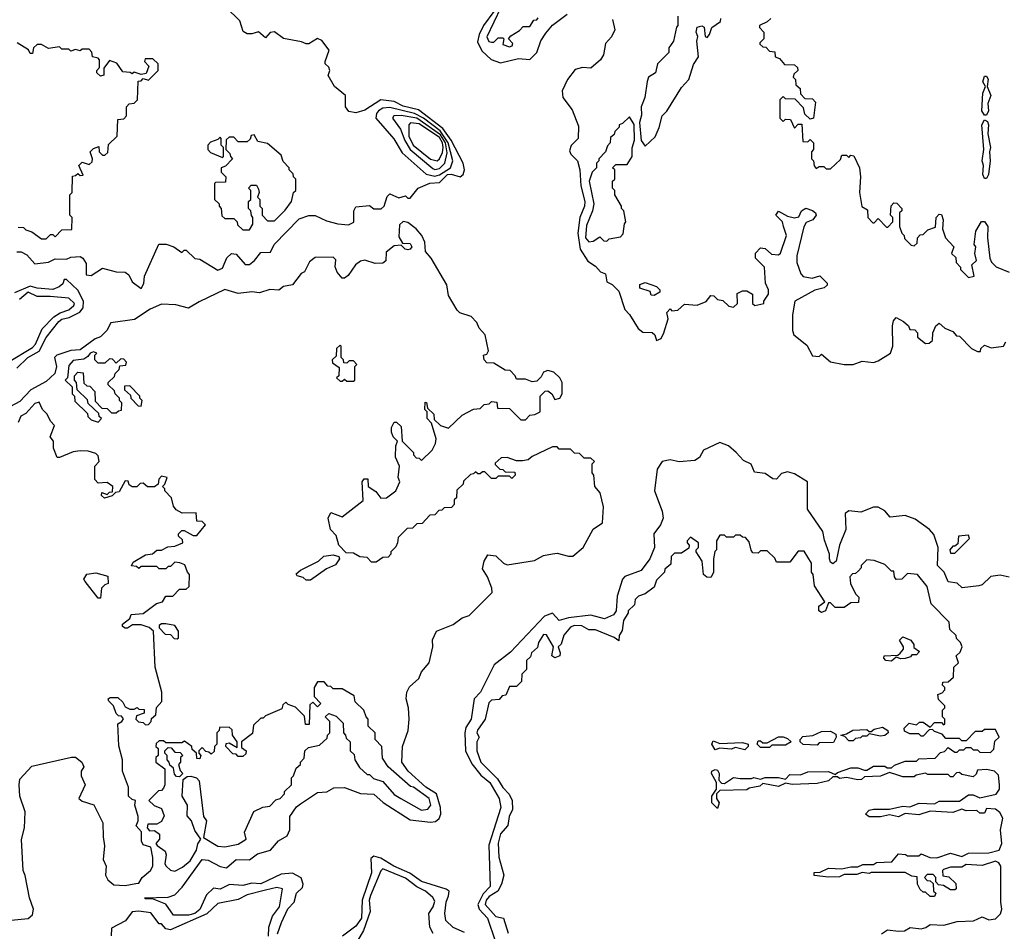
# Model space of a CAD drawing. Extents: x 2737310 to 2869991, y 870230 to 1012730.
# Tile 94 of 256: x 2825238 to 2829593, y 912667 to 916700. Entities that reach past the tile are written whole.
import ezdxf

# ---------------------------------------------------------------- set-up
doc = ezdxf.new("R2010")
doc.units = 0

msp = doc.modelspace()

# ---------------------------------------------------------------- linework, layer by layer
at = {"layer": '0CON02XD'}
for points in [[(2826265, 916637.5), (2826245, 916637.5), (2826227, 916647), (2826212.5, 916695), (2826150, 916755)], [(2827366.1, 916753.9), (2827303.9, 916623.9), (2827313.6, 916603.6), (2827325, 916600), (2827335, 916600), (2827355, 916620), (2827375, 916620), (2827380, 916615), (2827375, 916590), (2827405, 916580), (2827416.4, 916583.6), (2827420, 916595), (2827400, 916615), (2827410.7, 916629.3), (2827448.3, 916651.7), (2827465, 916670), (2827495, 916670), (2827511.7, 916698.3), (2827525, 916700), (2827531.7, 916708.3)], [(2827335, 916736.7), (2827290, 916675), (2827270, 916635), (2827262.7, 916602.7), (2827281.7, 916561.7), (2827324.2, 916524.2), (2827365, 916508.8), (2827445, 916528.8), (2827495, 916523.3), (2827525.9, 916554.1), (2827543.2, 916606.8), (2827565, 916640), (2827595, 916676.2), (2827660, 916725)], [(2828150, 916715), (2828150, 916675), (2828143, 916667), (2828130, 916605), (2828110, 916575), (2828110, 916555), (2828060, 916505), (2828050, 916465), (2828020, 916445), (2828013, 916427), (2828003.3, 916355), (2827986.7, 916315), (2827988.3, 916278.3), (2827980, 916245), (2827987.5, 916165), (2828005, 916140), (2828048.3, 916181.7), (2828067, 916223), (2828080, 916275), (2828100, 916295), (2828165, 916400), (2828197.5, 916435), (2828218.3, 916501.7), (2828240, 916535), (2828233.3, 916605), (2828237.5, 916625), (2828230, 916645), (2828235, 916667.5), (2828255, 916673.3), (2828266.4, 916666.4), (2828270, 916625), (2828278.3, 916621.7), (2828290, 916635), (2828300, 916665), (2828338.3, 916691.7), (2828340, 916705)], [(2827860.7, 916700.7), (2827870, 916655), (2827855.8, 916624.2), (2827830, 916595), (2827821.2, 916545), (2827807.9, 916522.1), (2827765, 916486.2), (2827728.3, 916488.3), (2827695, 916480), (2827661.2, 916435), (2827638, 916385), (2827640, 916355), (2827681.2, 916301.2), (2827709.5, 916229.5), (2827708, 916175), (2827676.8, 916143.2), (2827670.5, 916119.5), (2827676, 916105), (2827706, 916075), (2827715.8, 916035), (2827720.8, 915965), (2827737.5, 915895), (2827735.8, 915875), (2827715.8, 915825), (2827707.5, 915755), (2827717.5, 915685), (2827751.7, 915631.7), (2827785, 915610), (2827807.5, 915585), (2827830, 915575), (2827835, 915540), (2827858.3, 915528.3), (2827888.3, 915498.3), (2827915, 915417.5), (2827936, 915396), (2827973.6, 915333.6), (2827995, 915317.5), (2828036.1, 915316.1), (2828047.5, 915305), (2828055, 915280), (2828075, 915290), (2828087.5, 915315), (2828107, 915377), (2828100, 915405), (2828115, 915420), (2828122.5, 915412.5), (2828150, 915415), (2828178.3, 915441.7), (2828235, 915437.5), (2828275, 915452.5), (2828295, 915480), (2828308.3, 915478.3), (2828325, 915462.5), (2828348.3, 915458.3), (2828375, 915432.5), (2828395, 915427.5), (2828412.5, 915445), (2828411.7, 915488.3), (2828435, 915500), (2828455, 915500), (2828480, 915485), (2828480, 915445), (2828490, 915435), (2828530, 915445), (2828530, 915455), (2828550, 915485), (2828550, 915505), (2828537.5, 915535), (2828532.5, 915605), (2828492.5, 915645), (2828493, 915667), (2828515, 915690), (2828535, 915687.5), (2828563, 915663), (2828595, 915660), (2828603, 915667), (2828630, 915745), (2828616.7, 915785)], [(2828545, 916690), (2828510, 916675), (2828510, 916665), (2828530, 916645), (2828530, 916615), (2828511.7, 916598.3), (2828511.7, 916591.7), (2828525, 916580), (2828538.3, 916578.3), (2828555, 916560), (2828578.3, 916558.3), (2828580, 916535), (2828598.3, 916528.3), (2828621.7, 916501.7), (2828665, 916500), (2828678.3, 916488.3), (2828680, 916475), (2828661.7, 916458.3), (2828660, 916445), (2828670, 916435), (2828671.7, 916411.7), (2828690, 916395), (2828691.7, 916371.7), (2828711.7, 916351.7), (2828745, 916350), (2828757.5, 916335), (2828750, 916265), (2828735, 916260), (2828711.7, 916281.7), (2828705, 916310), (2828668.3, 916348.3), (2828625, 916350), (2828615, 916360), (2828600, 916345), (2828600, 916265), (2828615, 916250), (2828625, 916260), (2828648.3, 916258.3), (2828665, 916220), (2828681.7, 916238.3), (2828698.3, 916238.3), (2828701.7, 916161.7), (2828725, 916160), (2828735, 916170), (2828750, 916155), (2828750, 916125), (2828740, 916115), (2828740, 916085), (2828750, 916075), (2828753, 916053), (2828761.7, 916041.7), (2828775, 916050), (2828795, 916050), (2828805, 916040), (2828825, 916040), (2828868.3, 916081.7), (2828875, 916100), (2828895, 916100), (2828905, 916090), (2828915, 916100), (2828928.3, 916098.3), (2828952.5, 916045), (2828957.5, 916005), (2828953.3, 915935), (2828963, 915873), (2828988.3, 915858.3), (2828990, 915825), (2829011.7, 915801.7), (2829018.3, 915801.7), (2829035, 915820), (2829071.7, 915781.7), (2829078.3, 915781.7), (2829100, 915805), (2829100, 915825), (2829090, 915835), (2829093, 915877), (2829105, 915890), (2829118.3, 915888.3), (2829140, 915865), (2829140, 915855), (2829130, 915845), (2829130, 915785), (2829140, 915755), (2829150, 915745), (2829151.7, 915731.7), (2829181.7, 915701.7), (2829195, 915700), (2829208.3, 915711.7), (2829210, 915735), (2829221.7, 915748.3), (2829235, 915750), (2829255, 915770), (2829288.3, 915781.7), (2829292.5, 915825), (2829305, 915840), (2829315, 915837.5), (2829322.5, 915815), (2829320, 915775), (2829332.5, 915735), (2829370, 915695), (2829360, 915665), (2829378.3, 915648.3), (2829380, 915625), (2829400, 915605), (2829400, 915595), (2829435, 915560), (2829460, 915565), (2829450, 915615), (2829470, 915635), (2829462.5, 915665), (2829467.5, 915695), (2829460, 915705), (2829467.5, 915765), (2829493, 915807), (2829506.4, 915806.4), (2829520, 915785), (2829518.8, 915735), (2829530, 915645), (2829537, 915627), (2829557, 915607), (2829615, 915582.5)], [(2828560, 916705), (2828545, 916690)], [(2825225, 915672.5), (2825245, 915672.5), (2825269.3, 915659.3), (2825305, 915620), (2825365, 915627.5), (2825395, 915642.5), (2825445, 915640), (2825465, 915650), (2825505, 915652.5), (2825517.5, 915645), (2825531.7, 915621.7), (2825531.7, 915571.7), (2825555, 915567.5), (2825605, 915600), (2825665, 915584), (2825705, 915583.3), (2825720.7, 915570.7), (2825735, 915540), (2825775, 915510), (2825787, 915533), (2825790, 915565), (2825853, 915707), (2825886.4, 915706.4), (2825920, 915695), (2825955, 915670), (2825965, 915680), (2825975, 915680), (2826013, 915643), (2826035, 915640), (2826115, 915592.5), (2826135, 915600), (2826153.9, 915646.1), (2826175, 915666.2), (2826195, 915662.5), (2826235, 915617.5), (2826255, 915617.5), (2826277.5, 915635), (2826305, 915670), (2826348.3, 915671.7), (2826363.3, 915705), (2826475, 915818.8), (2826517, 915833), (2826545, 915833.3), (2826595, 915810), (2826645, 915796.7), (2826693, 915793), (2826716.4, 915803.6), (2826716.7, 915855), (2826725, 915872.5), (2826785, 915877.5), (2826805, 915862.5), (2826837, 915863), (2826850, 915875), (2826863, 915917), (2826875, 915930), (2826915, 915912.5), (2826945, 915920), (2826955, 915910), (2826965, 915910), (2827000, 915955), (2827053, 915977), (2827095, 915980), (2827130, 916015), (2827146.6, 916016.6), (2827185.9, 916004.1), (2827200, 916015), (2827206.2, 916035), (2827200, 916065), (2827146.4, 916166.4), (2827109.2, 916219.2), (2827001.7, 916301.7), (2826935, 916317.5), (2826895, 916337.5), (2826835, 916346), (2826765, 916300), (2826725, 916287.5), (2826693.6, 916293.6), (2826680, 916315), (2826680, 916365), (2826630, 916405), (2826603, 916453), (2826610, 916475), (2826605, 916490), (2826590, 916505), (2826590, 916515), (2826607.5, 916565), (2826575, 916607.5), (2826555, 916616.7), (2826517, 916593), (2826505, 916592.5), (2826485, 916602.5), (2826405, 916616.7), (2826365, 916646.2), (2826346.4, 916643.6), (2826325, 916620), (2826295, 916646.7), (2826265, 916637.5)], [(2825231.7, 915781.7), (2825255, 915780), (2825265, 915770), (2825291.7, 915761.7), (2825335, 915730), (2825355, 915730), (2825375, 915750), (2825385, 915750), (2825395, 915740), (2825425, 915770), (2825468.3, 915771.7), (2825470, 915825), (2825460, 915835), (2825460, 915925), (2825470, 915935), (2825471.7, 916008.3), (2825485, 916010), (2825495, 916020), (2825505, 916010), (2825518.3, 916011.7), (2825500, 916055), (2825515, 916070), (2825545, 916060), (2825558.3, 916071.7), (2825560, 916085), (2825550, 916115), (2825565, 916130), (2825588.3, 916138.3), (2825590, 916115), (2825605, 916100), (2825615, 916100), (2825628.3, 916111.7), (2825631.7, 916148.3), (2825670, 916185), (2825671.7, 916258.3), (2825698.3, 916261.7), (2825710, 916275), (2825710, 916315), (2825721.7, 916328.3), (2825745, 916330), (2825760, 916345), (2825761.7, 916428.3), (2825775, 916430), (2825785, 916440), (2825808.3, 916431.7), (2825850, 916475), (2825850, 916505), (2825827, 916527), (2825793, 916527), (2825790, 916515), (2825810, 916495), (2825798.3, 916461.7), (2825775, 916457.5), (2825745, 916467.5), (2825735, 916460), (2825727, 916467), (2825695, 916470), (2825668.3, 916508.3), (2825635, 916520), (2825610, 916485), (2825610, 916455), (2825595, 916450), (2825580, 916465), (2825580, 916475), (2825591.7, 916488.3), (2825591.7, 916521.7), (2825585, 916530), (2825560, 916535), (2825557, 916557), (2825545, 916570), (2825515, 916570), (2825505, 916562.5), (2825485, 916567.5), (2825465, 916560), (2825455, 916570), (2825425, 916570), (2825415, 916580), (2825365, 916572.5), (2825335, 916590), (2825315, 916590), (2825300, 916575), (2825295, 916550), (2825285, 916550), (2825276.7, 916566.7), (2825227, 916597)], [(2829515, 916277.5), (2829505, 916277.5), (2829493.9, 916296.1), (2829498.8, 916375), (2829510, 916405), (2829498.8, 916425), (2829505, 916450), (2829515, 916450), (2829522.5, 916437.5), (2829517.5, 916405), (2829533.3, 916365), (2829520.7, 916329.3), (2829523.9, 916296.1), (2829515, 916277.5)], [(2827075, 916007.1), (2827095, 916014.2), (2827143.8, 916045), (2827154.2, 916075), (2827134, 916155), (2827098.5, 916208.5), (2827024.7, 916264.7), (2826985, 916285.5), (2826875, 916310.8), (2826845, 916309.2), (2826825, 916296.2), (2826816.2, 916285), (2826813.9, 916263.9), (2826893, 916173), (2826930.5, 916110.5), (2827035.8, 916015.8), (2827075, 916007.1)], [(2827075, 916037.5), (2827095, 916041.4), (2827119.2, 916065), (2827128.8, 916111.2), (2827120.9, 916155), (2827099.9, 916189.9), (2826995, 916263.6), (2826925, 916275.6), (2826892.5, 916275), (2826887.5, 916265), (2826922, 916215), (2826941.4, 916165), (2826965.4, 916125.4), (2827065, 916042), (2827075, 916037.5)], [(2827084.1, 916075.9), (2827095, 916083.8), (2827108, 916112), (2827110.9, 916135), (2827108, 916155), (2827095, 916179.1), (2827005, 916239.4), (2826966.2, 916243.8), (2826960, 916235), (2826960, 916185), (2826978.1, 916145), (2827055, 916082.9), (2827084.1, 916075.9)], [(2827755, 915717.5), (2827775, 915720), (2827805, 915740), (2827821.7, 915721.7), (2827835, 915720), (2827845, 915730), (2827895, 915740), (2827907, 915753), (2827913, 915797), (2827920, 915805), (2827910, 915855), (2827900, 915865), (2827900, 915875), (2827870, 915925), (2827870, 915945), (2827860, 915955), (2827860, 915985), (2827870, 915995), (2827870, 916035), (2827860, 916045), (2827875, 916060), (2827925, 916060), (2827947.5, 916095), (2827947, 916133), (2827957, 916167), (2827956.7, 916236.7), (2827935, 916270), (2827905, 916240), (2827890, 916235), (2827890, 916225), (2827870, 916205), (2827868.3, 916191.7), (2827851.7, 916178.3), (2827850, 916155), (2827838.3, 916141.7), (2827830, 916115), (2827800, 916085), (2827800, 916075), (2827790, 916065), (2827790, 916045), (2827770, 916025), (2827757.5, 915985), (2827777.5, 915885), (2827772.5, 915855), (2827745, 915790), (2827741.2, 915735), (2827755, 915717.5)], [(2829515, 915997.5), (2829505, 915997.5), (2829498.8, 916015), (2829501.2, 916055), (2829496, 916075), (2829503.3, 916125), (2829494, 916235), (2829505, 916257.5), (2829519.2, 916249.2), (2829524, 916235), (2829521.2, 916195), (2829532.5, 916135), (2829527.5, 916115), (2829531.2, 916075), (2829523.3, 916015), (2829515, 915997.5)], [(2826255, 915770), (2826270, 915795), (2826270, 915825), (2826263, 915833), (2826260, 915855), (2826250, 915865), (2826250, 915895), (2826260, 915905), (2826260, 915945), (2826250, 915955), (2826261.7, 915968.3), (2826285, 915967.5), (2826295, 915950), (2826297.5, 915935), (2826290, 915915), (2826300, 915905), (2826300, 915875), (2826310, 915865), (2826310, 915835), (2826335, 915810), (2826365, 915810), (2826413, 915857), (2826440, 915895), (2826450, 915935), (2826460, 915945), (2826460, 915995), (2826450, 916005), (2826448.3, 916018.3), (2826430, 916035), (2826430, 916045), (2826403, 916073), (2826395, 916100), (2826335, 916152.5), (2826291.7, 916161.7), (2826275, 916190), (2826261.7, 916188.3), (2826258.3, 916171.7), (2826245, 916160), (2826205, 916160), (2826185, 916180), (2826165, 916180), (2826151.7, 916168.3), (2826150, 916125), (2826168.3, 916108.3), (2826170, 916095), (2826180, 916085), (2826148.3, 916051.7), (2826130, 916045), (2826130, 916025), (2826150, 916005), (2826148.3, 915981.7), (2826105, 915980), (2826100, 915975), (2826100, 915905), (2826120, 915885), (2826120, 915875), (2826130, 915865), (2826131.7, 915831.7), (2826145, 915820), (2826185, 915820), (2826200, 915805), (2826201.7, 915791.7), (2826225, 915770), (2826255, 915770)], [(2826135, 916090), (2826140, 916095), (2826140, 916135), (2826130, 916145), (2826130, 916175), (2826125, 916180), (2826115, 916170), (2826081.7, 916158.3), (2826070, 916145), (2826070, 916125), (2826081.7, 916111.7), (2826135, 916090)], [(2828616.7, 915785), (2828612.5, 915805), (2828582.5, 915835), (2828595, 915852.5), (2828635, 915830), (2828665, 915823.8), (2828685, 915827.5), (2828696.7, 915855), (2828715, 915866.2), (2828745, 915856), (2828758.8, 915845), (2828761.2, 915835), (2828745.8, 915814.2), (2828716.7, 915803.3), (2828706.1, 915783.9), (2828676.2, 915655), (2828676.2, 915625), (2828693.3, 915575), (2828703.9, 915563.9), (2828743.6, 915556.4), (2828777, 915567), (2828810, 915535), (2828810, 915525), (2828797, 915513), (2828755, 915503.8), (2828667.5, 915455), (2828656.1, 915393.9), (2828656.7, 915325), (2828662.5, 915305), (2828719.3, 915259.3), (2828745, 915212.5), (2828775, 915210), (2828785, 915220), (2828825, 915186.7), (2828885, 915173.8), (2828925, 915173.8), (2828965, 915188.8), (2829015, 915183.3), (2829035, 915190), (2829090, 915225), (2829100, 915255), (2829098.8, 915345), (2829103, 915367), (2829115, 915382.5), (2829147.5, 915365), (2829170, 915345), (2829175, 915330), (2829198.3, 915328.3), (2829210, 915315), (2829210, 915295), (2829245, 915267.5), (2829261.7, 915268.3), (2829275, 915280), (2829277.5, 915315), (2829290, 915345), (2829305, 915357.5), (2829330, 915335), (2829365, 915320), (2829381.7, 915301.7), (2829395, 915300), (2829447.5, 915245), (2829475, 915232.5), (2829488.3, 915231.7), (2829490, 915245), (2829505, 915260), (2829535, 915247.5), (2829590, 915255), (2829600, 915275)], [(2826479.7, 913230.3), (2826555, 913281.2), (2826596.4, 913283.6), (2826628.3, 913301.7), (2826675, 913302.5), (2826745, 913276.7), (2826805, 913273.8), (2826845.9, 913235.9), (2826965, 913160), (2827055, 913149.2), (2827077.3, 913152.7), (2827094.1, 913165.9), (2827101.2, 913185), (2827099.2, 913215), (2827082, 913275), (2827035, 913304), (2826956.2, 913375), (2826928, 913415), (2826932, 913485), (2826955.8, 913555), (2826960.8, 913605), (2826958, 913655), (2826948, 913695), (2826950, 913725), (2826962.3, 913747.7), (2827003.3, 913785), (2827016, 913814), (2827050, 913855), (2827066.2, 913925), (2827063.9, 913956.1), (2827082.5, 913995), (2827155, 914023.8), (2827195, 914053.3), (2827226.1, 914063.9), (2827327.5, 914165), (2827326.7, 914185), (2827307.5, 914235), (2827285, 914270), (2827292.5, 914305), (2827308.3, 914331.7), (2827345, 914327.5), (2827377.5, 914295), (2827395, 914287.5), (2827515, 914307.5), (2827555, 914330), (2827595, 914337.5), (2827615, 914340), (2827665, 914326.2), (2827685, 914326.7), (2827730, 914365), (2827774.3, 914445.7), (2827816.1, 914473.9), (2827820, 914545), (2827806.2, 914606.2), (2827782.5, 914635), (2827777.5, 914685), (2827770, 914695), (2827770, 914735), (2827780, 914745), (2827765, 914760), (2827735, 914760), (2827715, 914780), (2827691.7, 914781.7), (2827675, 914800), (2827625, 914800), (2827615, 914810), (2827595, 914810), (2827505, 914767.5), (2827487, 914753), (2827461.7, 914748.3), (2827435, 914747.5), (2827395, 914762.5), (2827368.3, 914761.7), (2827341.7, 914738.3), (2827341.7, 914731.7), (2827361.7, 914711.7), (2827375, 914710), (2827385, 914700), (2827428.3, 914698.3), (2827430, 914685), (2827415, 914670), (2827405, 914680), (2827355, 914680), (2827345, 914670), (2827325, 914670), (2827295, 914700), (2827285, 914700), (2827275, 914690), (2827265, 914690), (2827255, 914700), (2827245, 914690), (2827231.7, 914688.3), (2827201.7, 914658.3), (2827200, 914645), (2827171.7, 914618.3), (2827170, 914585), (2827160, 914575), (2827160, 914555), (2827148.3, 914541.7), (2827115, 914540), (2827105, 914530), (2827091.7, 914528.3), (2827075, 914510), (2827051.7, 914508.3), (2827018.3, 914471.7), (2826995, 914470), (2826975, 914450), (2826951.7, 914448.3), (2826911.7, 914408.3), (2826910, 914385), (2826901.7, 914368.3), (2826880, 914345), (2826880, 914335), (2826868.3, 914321.7), (2826845, 914320), (2826815, 914300), (2826795, 914300), (2826775, 914320), (2826743, 914323), (2826715, 914340), (2826681.7, 914341.7), (2826650, 914375), (2826638.3, 914418.3), (2826613.3, 914445), (2826603.3, 914495), (2826615, 914520), (2826665, 914500), (2826757, 914573), (2826752.5, 914655), (2826761.7, 914668.3), (2826778.3, 914668.3), (2826780, 914635), (2826813, 914613), (2826835, 914582.5), (2826860, 914585), (2826902.5, 914615), (2826920, 914655), (2826912.5, 914675), (2826917.5, 914725), (2826900, 914765), (2826902.5, 914815), (2826910, 914835), (2826890, 914855), (2826882.5, 914875), (2826882.5, 914895), (2826895, 914920), (2826905, 914920), (2826925, 914900), (2826930, 914835), (2826980, 914785), (2826980, 914775), (2826991.7, 914761.7), (2827005, 914760), (2827015, 914750), (2827062.5, 914795), (2827077.5, 914825), (2827080, 914845), (2827060, 914915), (2827040, 914935), (2827040, 914965), (2827030, 914975), (2827031.7, 915008.3), (2827037, 915007), (2827041.7, 914981.7), (2827070, 914955), (2827071.7, 914931.7), (2827100, 914905), (2827135, 914892.5), (2827195, 914950), (2827245, 914977.5), (2827275, 914980), (2827293, 914997), (2827315, 915000), (2827325, 915010), (2827348.3, 915008.3), (2827351.7, 914981.7), (2827405, 914980), (2827455, 914930), (2827475, 914930), (2827495, 914950), (2827517, 914953), (2827540, 914965), (2827540, 915035), (2827563, 915057), (2827575, 915057.5), (2827592.5, 915045), (2827605, 915020), (2827627.5, 915025), (2827637.5, 915045), (2827637.5, 915095), (2827627.5, 915115), (2827600.7, 915140.7), (2827575, 915147.5), (2827555, 915140), (2827545, 915120), (2827525, 915100), (2827505, 915097.5), (2827475, 915110), (2827435, 915110), (2827430, 915125), (2827408.3, 915148.3), (2827385, 915150), (2827335, 915180), (2827305, 915182.5), (2827292.5, 915195), (2827290, 915215), (2827305, 915220), (2827312.5, 915235), (2827296.7, 915305), (2827270, 915335), (2827260.7, 915360.7), (2827235, 915387.5), (2827185, 915403.3), (2827172.5, 915415), (2827135, 915480), (2827127, 915527), (2827057.5, 915645), (2827033.3, 915675), (2827030, 915715), (2827016.7, 915745), (2826992.5, 915775), (2826955, 915802.5), (2826935, 915807.5), (2826918.3, 915791.7), (2826915, 915740), (2826931.7, 915711.7), (2826965, 915710), (2826973.3, 915695), (2826965.8, 915684.2), (2826955, 915681.2), (2826942.5, 915685), (2826925, 915702.5), (2826895, 915700), (2826859.3, 915670.7), (2826857, 915633), (2826845, 915622.5), (2826810.7, 915620.7), (2826765, 915636.2), (2826745, 915631.2), (2826723.3, 915615), (2826691.2, 915568.8), (2826675, 915556.7), (2826665, 915556.7), (2826642.3, 915582.3), (2826633.6, 915606.4), (2826637, 915637), (2826625, 915650), (2826545, 915647.5), (2826520.7, 915629.3), (2826497.5, 915585), (2826483.6, 915576.4), (2826445, 915527.5), (2826405, 915520), (2826385, 915503.8), (2826345, 915506.7), (2826298.3, 915491.7), (2826265, 915496), (2826205, 915488), (2826145, 915506.2), (2826031.7, 915451.7), (2825985, 915423.3), (2825928.3, 915438.3), (2825865, 915441.2), (2825815, 915418.8), (2825746.4, 915373.6), (2825641.7, 915358.3), (2825623.3, 915325), (2825595, 915297.5), (2825571.7, 915288.3), (2825505, 915240), (2825465, 915236), (2825402.5, 915215), (2825392.5, 915205), (2825401.2, 915165), (2825393.8, 915135), (2825355, 915098.8), (2825287.5, 915062.5), (2825239.1, 915010.9), (2825175, 914976.7)], [(2825225, 915157.5), (2825274.6, 915205.4), (2825325, 915233.3), (2825355, 915293.3), (2825411.2, 915365), (2825425, 915375.7), (2825457.7, 915382.3), (2825504.3, 915405.7), (2825519.2, 915425), (2825520.8, 915455), (2825495, 915503.3), (2825445, 915550), (2825435, 915550), (2825428.3, 915531.7), (2825412.5, 915517.5), (2825384.1, 915505.9), (2825315, 915512), (2825285, 915521.4), (2825215, 915490.8)], [(2828045, 915480), (2828031.7, 915481.7), (2828027, 915497), (2827981.7, 915511.7), (2827981.7, 915528.3), (2828005, 915537.5), (2828055, 915520), (2828070, 915505), (2828070, 915495), (2828045, 915480)], [(2825187.5, 915185), (2825295, 915250), (2825307.5, 915265), (2825337.7, 915332.3), (2825388.8, 915385), (2825417, 915403), (2825455, 915416.7), (2825477.5, 915435), (2825480, 915445), (2825455, 915467.5), (2825372.5, 915475), (2825315, 915476), (2825275, 915493.8), (2825238, 915462)], [(2825585, 914920), (2825600, 914935), (2825590, 914945), (2825588.3, 914958.3), (2825541.7, 915001.7), (2825538.3, 915018.3), (2825491.7, 915061.7), (2825490, 915095), (2825480, 915105), (2825480, 915125), (2825495, 915140), (2825518.3, 915138.3), (2825521.7, 915091.7), (2825535, 915080), (2825548.3, 915078.3), (2825570, 915055), (2825571.7, 915011.7), (2825601.7, 914981.7), (2825625, 914980), (2825645, 914960), (2825665, 914960), (2825675, 914970), (2825688.3, 914971.7), (2825690, 915005), (2825680, 915015), (2825680, 915025), (2825660, 915045), (2825658.3, 915058.3), (2825630, 915085), (2825630, 915095), (2825658.3, 915121.7), (2825660, 915135), (2825678.3, 915151.7), (2825681.7, 915168.3), (2825708.3, 915171.7), (2825710, 915185), (2825698.3, 915198.3), (2825685, 915200), (2825665, 915180), (2825648.3, 915198.3), (2825635, 915200), (2825615, 915180), (2825585, 915180), (2825570, 915195), (2825570, 915215), (2825580, 915225), (2825565, 915230), (2825550, 915225), (2825540, 915210), (2825521.7, 915198.3), (2825475, 915192.5), (2825455, 915170), (2825450, 915115), (2825440, 915105), (2825470, 915075), (2825470, 915045), (2825480, 915035), (2825481.7, 915011.7), (2825538.3, 914958.3), (2825540, 914945), (2825555, 914930), (2825585, 914920)], [(2826715, 915100), (2826720, 915105), (2826720, 915165), (2826730, 915175), (2826715, 915190), (2826695, 915190), (2826685, 915180), (2826671.7, 915181.7), (2826670, 915195), (2826660, 915205), (2826660, 915255), (2826655, 915260), (2826640, 915245), (2826638.3, 915211.7), (2826620, 915195), (2826621.7, 915181.7), (2826651.7, 915161.7), (2826650, 915125), (2826640, 915115), (2826655, 915100), (2826665, 915100), (2826675, 915110), (2826685, 915100), (2826715, 915100)], [(2825775, 914990), (2825780, 915015), (2825770, 915025), (2825770, 915035), (2825725, 915080), (2825701.7, 915078.3), (2825701.7, 915061.7), (2825728.3, 915038.3), (2825730, 915025), (2825761.7, 914991.7), (2825775, 914990)], [(2825185, 912713.8), (2825276.4, 912723.6), (2825295, 912740), (2825298.8, 912765), (2825281.2, 912815), (2825263, 912913), (2825253.3, 912935), (2825246.4, 913073.6), (2825260, 913125), (2825262, 913195), (2825238.8, 913265), (2825236, 913315), (2825239.5, 913340.5), (2825292.3, 913397.7), (2825467, 913437), (2825485, 913437.5), (2825512.5, 913415), (2825522.5, 913395), (2825510, 913375), (2825510, 913355), (2825527.5, 913315), (2825500, 913255), (2825515, 913242.5), (2825566.4, 913226.4), (2825606.4, 913146.4), (2825606.7, 913085), (2825613.8, 913045), (2825607.5, 912985), (2825620, 912955), (2825617.5, 912915), (2825627.5, 912895), (2825655, 912872.5), (2825705, 912870), (2825751.7, 912878.3), (2825765, 912880), (2825780, 912905), (2825817.5, 912935), (2825827.5, 912955), (2825827, 912993), (2825818.3, 913038.3), (2825785, 913050), (2825777.5, 913065), (2825777, 913107), (2825753, 913133), (2825762.5, 913155), (2825762.5, 913175), (2825747.5, 913225), (2825750, 913245), (2825735, 913250), (2825720, 913265), (2825720, 913305), (2825692.5, 913375), (2825692.5, 913425), (2825677, 913487), (2825672.5, 913585), (2825690, 913595), (2825697, 913607), (2825688.3, 913618.3), (2825675, 913620), (2825665, 913630), (2825653.6, 913663.6), (2825632.5, 913685), (2825630, 913695), (2825638.3, 913701.7), (2825671.7, 913701.7), (2825695, 913680), (2825705, 913660), (2825725, 913650), (2825745, 913650), (2825757.5, 913657.5), (2825765, 913650), (2825788.3, 913648.3), (2825788.3, 913631.7), (2825755, 913620), (2825752.5, 913605), (2825763, 913593), (2825785, 913590), (2825795, 913580), (2825808.3, 913581.7), (2825820, 913595), (2825821.7, 913608.3), (2825840, 913625), (2825843, 913657), (2825867, 913683), (2825866.7, 913725), (2825837.5, 913835), (2825830, 913995), (2825810.7, 914010.7), (2825775, 914023.3), (2825737, 914023), (2825715, 914007.5), (2825705, 914007.5), (2825692.5, 914015), (2825692.5, 914025), (2825725, 914050), (2825731.7, 914068.3), (2825785, 914072.5), (2825843, 914117), (2825870, 914125), (2825885, 914150), (2825915, 914150), (2825945, 914180), (2825975, 914180), (2825988.3, 914191.7), (2825990, 914245), (2825980, 914255), (2825968.3, 914288.3), (2825947, 914297), (2825925, 914300), (2825905, 914280), (2825895, 914280), (2825885, 914270), (2825855, 914270), (2825845, 914280), (2825775, 914280), (2825765, 914272.5), (2825755, 914280), (2825733, 914283), (2825740.7, 914299.3), (2825795, 914332.5), (2825825, 914337.5), (2825845, 914352.5), (2825865, 914352.5), (2825893, 914367), (2825925, 914370), (2825960, 914385), (2825958.3, 914398.3), (2825940, 914415), (2825940, 914425), (2825955, 914440), (2825965, 914440), (2826005, 914417.5), (2826021.7, 914418.3), (2826060, 914465), (2826045, 914480), (2826021.7, 914481.7), (2826018.3, 914518.3), (2825957, 914517), (2825930.7, 914530.7), (2825918.3, 914548.3), (2825910, 914585), (2825880, 914615), (2825880, 914625), (2825870, 914635), (2825880, 914645), (2825890, 914675), (2825865, 914680), (2825853, 914667), (2825850, 914645), (2825835, 914632.5), (2825803, 914633), (2825785, 914650), (2825771.7, 914648.3), (2825757, 914633), (2825735, 914632.5), (2825721.7, 914641.7), (2825718.3, 914658.3), (2825705, 914660), (2825678.3, 914611.7), (2825661.7, 914608.3), (2825647, 914593), (2825613, 914583), (2825600, 914595), (2825601.7, 914608.3), (2825625, 914600), (2825635, 914610), (2825648.3, 914611.7), (2825650, 914635), (2825625, 914652.5), (2825585, 914650), (2825570, 914665), (2825570, 914725), (2825590, 914745), (2825585, 914770), (2825575, 914780), (2825541.7, 914791.7), (2825505, 914792.5), (2825475, 914787.5), (2825415, 914762.5), (2825403.6, 914763.6), (2825387.5, 914805), (2825387.5, 914835), (2825372.5, 914855), (2825392.5, 914905), (2825373.9, 914923.9), (2825360, 914955), (2825338.8, 914975), (2825325, 915007.5), (2825305, 915002.5), (2825265, 914957.5), (2825243.6, 914946.4), (2825231.7, 914918.3)], [(2829615, 914233.3), (2829575, 914242), (2829534.1, 914235.9), (2829495, 914200), (2829480, 914195), (2829406.7, 914186.7), (2829385, 914207.5), (2829345, 914212.5), (2829326.7, 914255), (2829297.5, 914285), (2829301.2, 914365), (2829281.7, 914421.7), (2829262.5, 914445), (2829199.5, 914489.5), (2829155, 914506.7), (2829088.3, 914498.3), (2829065, 914527.5), (2829035, 914542.5), (2829015, 914543.3), (2828959.3, 914520.7), (2828905, 914526.7), (2828890, 914515), (2828892.5, 914445), (2828864, 914375), (2828850, 914305), (2828835, 914292.5), (2828825, 914300), (2828820, 914315), (2828820, 914335), (2828797.7, 914397.7), (2828791.2, 914435), (2828722.5, 914535), (2828722.5, 914655), (2828665, 914690), (2828635, 914700), (2828608, 914692), (2828585, 914666.7), (2828569.3, 914669.3), (2828535, 914692.5), (2828488.3, 914698.3), (2828473, 914733), (2828440, 914750), (2828407.5, 914785), (2828374.1, 914814.1), (2828335, 914828.8), (2828262.5, 914795), (2828245, 914762.5), (2828225, 914750), (2828155, 914743.3), (2828115, 914753.3), (2828080, 914745), (2828058.3, 914711.7), (2828046.7, 914615), (2828080, 914525), (2828083.8, 914495), (2828073.3, 914465), (2828042.5, 914425), (2828046.7, 914365), (2828025.7, 914314.3), (2827987, 914263), (2827915, 914236.2), (2827903.8, 914225), (2827880.8, 914149.2), (2827875.8, 914085), (2827865, 914066.2), (2827825, 914049.2), (2827765, 914066), (2827665.7, 914054.3), (2827625, 914041.2), (2827595, 914073.8), (2827559.1, 914060.9), (2827408.7, 913901.3), (2827336.2, 913845), (2827276.2, 913725), (2827248.8, 913695), (2827235.8, 913605), (2827212.1, 913567.9), (2827207.5, 913545), (2827210.8, 913465), (2827237.6, 913407.6), (2827277.3, 913357.3), (2827318, 913325), (2827358.8, 913255), (2827366, 913215), (2827312.7, 913047.3), (2827318.8, 912865), (2827287.9, 912832.1), (2827264, 912785), (2827271.2, 912765), (2827307.5, 912725), (2827342, 912625)], [(2828778.3, 912928.3), (2828815, 912946.7), (2828875, 912942.5), (2828915, 912952.5), (2828945, 912952.5), (2828968.3, 912961.7), (2829015, 912962.5), (2829028.3, 912971.7), (2829096.4, 912973.6), (2829125, 913010), (2829157, 913007), (2829165, 913000), (2829215, 913000), (2829225, 913010), (2829263.6, 912993.6), (2829295, 912992.5), (2829355, 913012.5), (2829405, 912997.5), (2829435, 913012.5), (2829525, 913013.3), (2829570, 913025), (2829582.5, 913055), (2829576.7, 913115), (2829586.7, 913166.7), (2829573, 913193), (2829555, 913206.7), (2829515, 913210), (2829505, 913190), (2829485, 913190), (2829471.7, 913201.7), (2829425, 913200), (2829405, 913207.5), (2829365, 913192.5), (2829265, 913197.5), (2829215, 913182.5), (2829155, 913187.5), (2829125, 913172.5), (2829085, 913182.5), (2829045, 913173.3), (2828995, 913173.3), (2828980, 913185), (2828995, 913202.5), (2829015, 913206.7), (2829085, 913207.5), (2829145, 913220), (2829175, 913217.5), (2829216.4, 913233.6), (2829285, 913230), (2829305, 913242.5), (2829395, 913242.5), (2829435, 913270), (2829455, 913270), (2829485, 913257.5), (2829557, 913273), (2829572.5, 913295), (2829572.5, 913315), (2829567, 913357), (2829550, 913375), (2829515, 913382.5), (2829475, 913380), (2829468.3, 913361.7), (2829455, 913350), (2829405, 913360), (2829395, 913370), (2829381.7, 913368.3), (2829365, 913350), (2829355, 913350), (2829345, 913360), (2829255, 913360), (2829245, 913366.7), (2829203, 913357), (2829195, 913350), (2829145, 913350), (2829118.3, 913358.3), (2829085, 913370), (2829045, 913352.5), (2828975, 913350), (2828961.7, 913338.3), (2828945, 913336.7), (2828895, 913347.5), (2828865, 913342.5), (2828855, 913350), (2828835, 913350), (2828815, 913332.5), (2828765, 913320), (2828655, 913316.7), (2828625, 913322.5), (2828595, 913307.5), (2828525, 913320), (2828511.7, 913308.3), (2828465, 913300), (2828455, 913292.5), (2828335, 913290), (2828320, 913275), (2828320, 913255), (2828332.5, 913235), (2828325, 913210), (2828300, 913235), (2828300, 913265), (2828320, 913295), (2828320, 913325), (2828297.5, 913365), (2828300, 913375), (2828315, 913382.5), (2828325, 913380), (2828332.5, 913365), (2828330, 913335), (2828341.7, 913321.7), (2828355, 913320), (2828395, 913347.5), (2828425, 913342.5), (2828475, 913342.5), (2828485, 913347.5), (2828515, 913340), (2828535, 913347.5), (2828595, 913347.5), (2828625, 913340), (2828645, 913360), (2828691.7, 913358.3), (2828725, 913372.5), (2828815, 913373.3), (2828845, 913360), (2828855, 913370), (2828915, 913390), (2828945, 913390), (2828975, 913380), (2828985, 913380), (2829015, 913397.5), (2829065, 913397.5), (2829075, 913390), (2829095, 913390), (2829108.3, 913401.7), (2829155, 913420), (2829205, 913420), (2829215, 913430), (2829287, 913433), (2829311.7, 913458.3), (2829328.3, 913461.7), (2829345, 913480), (2829375, 913460), (2829385, 913460), (2829395, 913470), (2829415, 913470), (2829425, 913480), (2829445, 913480), (2829455, 913470), (2829475, 913470), (2829485, 913460), (2829531.7, 913458.3), (2829547, 913473), (2829551.7, 913508.3), (2829570, 913525), (2829555, 913560), (2829505, 913560), (2829495, 913550), (2829465, 913550), (2829425, 913510), (2829405, 913510), (2829395, 913520), (2829335, 913520), (2829318.3, 913538.3), (2829285, 913550), (2829275, 913560), (2829261.7, 913558.3), (2829235, 913530), (2829225, 913530), (2829215, 913540), (2829175, 913540), (2829151.7, 913551.7), (2829150, 913565), (2829173, 913587), (2829205, 913580), (2829218.3, 913591.7), (2829235, 913592.5), (2829265, 913570), (2829285, 913590), (2829315, 913590), (2829325, 913580), (2829330, 913585), (2829330, 913605), (2829320, 913615), (2829320, 913645), (2829330, 913655), (2829330, 913665), (2829301.7, 913691.7), (2829300, 913715), (2829318.3, 913721.7), (2829330, 913735), (2829330, 913745), (2829320, 913755), (2829321.7, 913768.3), (2829345, 913770), (2829368.3, 913791.7), (2829370, 913835), (2829390, 913855), (2829380, 913885), (2829398.3, 913901.7), (2829407.5, 913925), (2829400, 913945), (2829381.7, 913961.7), (2829380, 913975), (2829351.7, 914001.7), (2829350, 914035), (2829270, 914115), (2829251.7, 914191.7), (2829210, 914245), (2829165, 914250), (2829140, 914225), (2829115, 914223.3), (2829107.5, 914235), (2829105, 914260), (2829095, 914260), (2829065, 914290), (2829017, 914307), (2828985, 914310), (2828960, 914285), (2828960, 914275), (2828948.3, 914261.7), (2828935, 914250), (2828921.7, 914248.3), (2828910, 914235), (2828912.5, 914205), (2828935, 914160), (2828950, 914145), (2828948.3, 914121.7), (2828915, 914120), (2828885, 914100), (2828845, 914100), (2828825, 914120), (2828815, 914120), (2828802.5, 914085), (2828785, 914077.5), (2828772.5, 914085), (2828773.3, 914105), (2828800, 914125), (2828753.3, 914195), (2828747.5, 914245), (2828740, 914255), (2828740, 914295), (2828708.3, 914348.3), (2828681.7, 914348.3), (2828645, 914300), (2828585, 914300), (2828578.3, 914318.3), (2828545, 914350), (2828515, 914350), (2828505, 914340), (2828481.7, 914341.7), (2828473, 914353), (2828465, 914390), (2828448.3, 914408.3), (2828435, 914410), (2828425, 914420), (2828405, 914420), (2828395, 914410), (2828365, 914410), (2828355, 914420), (2828335, 914420), (2828320, 914395), (2828320, 914355), (2828313, 914347), (2828307.5, 914315), (2828306.4, 914253.6), (2828295, 914232.5), (2828277, 914233), (2828263.3, 914245), (2828257.5, 914305), (2828230, 914345), (2828230, 914355), (2828240, 914365), (2828240, 914385), (2828205, 914410), (2828190, 914395), (2828190, 914385), (2828200, 914375), (2828198.3, 914361.7), (2828165, 914340), (2828135, 914340), (2828120, 914325), (2828118.3, 914291.7), (2828091.7, 914268.3), (2828090, 914255), (2828055, 914220), (2828045, 914190), (2828005, 914160), (2827975, 914150), (2827960, 914135), (2827958.3, 914111.7), (2827930, 914085), (2827930, 914075), (2827908.3, 914041.7), (2827903, 913997), (2827890, 913975), (2827888.3, 913951.7), (2827867, 913967), (2827785, 914000), (2827755, 914000), (2827725, 914017.5), (2827690.7, 914019.3), (2827675, 914012.5), (2827645, 913977.5), (2827633.6, 913936.4), (2827620, 913925), (2827629.3, 913899.3), (2827627.5, 913885), (2827605, 913876.7), (2827592.5, 913885), (2827600, 913925), (2827568.3, 913978.3), (2827555, 913980), (2827532.5, 913945), (2827528.3, 913921.7), (2827501.7, 913898.3), (2827498.3, 913881.7), (2827480, 913865), (2827480, 913825), (2827460, 913805), (2827458.3, 913771.7), (2827435, 913750), (2827405, 913750), (2827388.3, 913711.7), (2827371.7, 913708.3), (2827358.3, 913691.7), (2827325, 913690), (2827313, 913677), (2827297.5, 913605), (2827263, 913557), (2827260, 913545), (2827270, 913525), (2827260, 913505), (2827260, 913465), (2827277.5, 913415), (2827351.2, 913341.2), (2827375, 913302.5), (2827403, 913273), (2827416.7, 913245), (2827417.5, 913205), (2827403.3, 913175), (2827397.5, 913135), (2827365, 913097.5), (2827353.9, 913056.1), (2827357.5, 912995), (2827380, 912915), (2827370, 912875), (2827353.8, 912845), (2827315, 912820.8), (2827300.8, 912805), (2827297.5, 912785), (2827345, 912732.5), (2827377.5, 912725), (2827398.3, 912658.3)], [(2829375, 914340), (2829440, 914405), (2829435, 914420), (2829390, 914415), (2829388.3, 914381.7), (2829375, 914370), (2829365, 914370), (2829352.5, 914355), (2829355, 914340), (2829375, 914340)], [(2826525, 914220), (2826505, 914220), (2826491.7, 914231.7), (2826465, 914240), (2826461.7, 914248.3), (2826480, 914265), (2826560, 914305), (2826583, 914327), (2826625, 914332.5), (2826650, 914325), (2826652.5, 914315), (2826635, 914287.5), (2826595, 914270), (2826525, 914220)], [(2825595, 914140), (2825585, 914140), (2825527.5, 914215), (2825522.5, 914225), (2825535, 914247.5), (2825575, 914253.3), (2825628.3, 914238.3), (2825630, 914205), (2825615, 914200), (2825600, 914185), (2825595, 914140)], [(2825935, 913960), (2825940, 913965), (2825940, 913995), (2825925, 914020), (2825885, 914026.7), (2825865, 914026.7), (2825855, 914020), (2825855, 914010), (2825881.7, 913981.7), (2825905, 913980), (2825921.7, 913961.7), (2825935, 913960)], [(2829095, 913862.5), (2829070, 913865), (2829060, 913875), (2829062.5, 913885), (2829121.7, 913888.3), (2829133, 913897), (2829147.5, 913915), (2829147.5, 913925), (2829130, 913955), (2829145, 913970), (2829180, 913955), (2829192.5, 913935), (2829192.5, 913922.5), (2829217.5, 913905), (2829205, 913890), (2829185, 913890), (2829178.8, 913881.2), (2829155, 913873.3), (2829135, 913872.5), (2829115, 913880), (2829095, 913862.5)], [(2825925, 912933.3), (2825958.8, 912951.2), (2825991.7, 912978.3), (2826020, 913025), (2826026.1, 913053.9), (2826040, 913075), (2826012.9, 913112.9), (2825997.5, 913155), (2825978.3, 913178.3), (2825980, 913225), (2825957.5, 913265), (2825961.7, 913338.3), (2825978.3, 913351.7), (2825995, 913352.5), (2826020, 913345), (2826032.5, 913332.5), (2826051.2, 913175), (2826063.8, 913155), (2826051.7, 913081.7), (2826115, 913043.3), (2826145, 913040), (2826205, 913052.5), (2826240, 913075), (2826232.5, 913105), (2826273.6, 913196.4), (2826313.6, 913216.4), (2826345, 913220), (2826371.7, 913248.3), (2826390, 913255), (2826410, 913275), (2826410, 913285), (2826440, 913315), (2826440, 913345), (2826450, 913355), (2826461.7, 913388.3), (2826480, 913405), (2826480, 913415), (2826497, 913433), (2826500, 913465), (2826515, 913480), (2826565, 913490), (2826598.3, 913521.7), (2826600, 913535), (2826610, 913545), (2826610, 913595), (2826590, 913615), (2826605, 913630), (2826638.3, 913618.3), (2826668.3, 913588.3), (2826670, 913545), (2826680, 913535), (2826681.7, 913521.7), (2826700, 913505), (2826700, 913465), (2826718.3, 913448.3), (2826720, 913425), (2826741.7, 913391.7), (2826775, 913360), (2826785, 913360), (2826803, 913343), (2826845, 913330), (2826895, 913272.5), (2826923.9, 913253.9), (2827015, 913202.5), (2827043, 913207), (2827056.7, 913225), (2827050, 913255), (2826980, 913305), (2826967.5, 913307.5), (2826867.5, 913395), (2826843, 913433), (2826840, 913485), (2826810, 913515), (2826810, 913545), (2826780, 913575), (2826780, 913605), (2826770, 913615), (2826760, 913645), (2826721.7, 913681.7), (2826718.3, 913708.3), (2826665, 913740), (2826625, 913740), (2826615, 913750), (2826601.7, 913751.7), (2826585, 913770), (2826555, 913770), (2826540, 913745), (2826540, 913705), (2826570, 913675), (2826555, 913660), (2826535, 913680), (2826521.7, 913668.3), (2826518.3, 913581.7), (2826501.7, 913581.7), (2826498.3, 913618.3), (2826458.3, 913658.3), (2826425, 913670), (2826415, 913680), (2826401.7, 913668.3), (2826398.3, 913651.7), (2826325, 913620), (2826315, 913610), (2826305, 913610), (2826271.7, 913578.3), (2826268.3, 913541.7), (2826220, 913505), (2826220, 913480), (2826240, 913465), (2826238.3, 913451.7), (2826225, 913440), (2826205, 913440), (2826195, 913450), (2826181.7, 913451.7), (2826150, 913485), (2826151.7, 913498.3), (2826165, 913500), (2826200, 913480), (2826200, 913505), (2826180, 913535), (2826178.3, 913558.3), (2826165, 913570), (2826121.7, 913568.3), (2826120, 913555), (2826110, 913545), (2826110, 913495), (2826100, 913485), (2826098.3, 913461.7), (2826085, 913450), (2826075, 913460), (2826061.7, 913461.7), (2826045, 913480), (2826030, 913465), (2826030, 913455), (2826040, 913445), (2826035, 913430), (2826021.7, 913431.7), (2826020, 913455), (2826001.7, 913471.7), (2826000, 913485), (2825967.5, 913507.5), (2825955, 913500), (2825885, 913500), (2825875, 913510), (2825855, 913510), (2825841.7, 913498.3), (2825840, 913485), (2825850, 913475), (2825850, 913445), (2825840, 913435), (2825840, 913415), (2825880, 913385), (2825880, 913315), (2825875, 913300), (2825865, 913290), (2825851.7, 913288.3), (2825810, 913245), (2825833, 913223), (2825865, 913210), (2825877, 913177), (2825865, 913152.5), (2825845, 913140), (2825805, 913140), (2825802.5, 913125), (2825811.7, 913111.7), (2825835, 913112.5), (2825856.1, 913096.1), (2825856.7, 913075), (2825840, 913055), (2825847, 913047), (2825881.2, 913021.2), (2825886, 913005), (2825880, 912965), (2825886.7, 912955), (2825905, 912936.7), (2825925, 912933.3)], [(2828765, 913490), (2828703, 913493), (2828690, 913505), (2828690, 913515), (2828701.7, 913528.3), (2828747, 913533), (2828785, 913550), (2828825, 913552.5), (2828848.3, 913538.3), (2828850, 913525), (2828838.3, 913501.7), (2828775, 913500), (2828765, 913490)], [(2828925, 913510), (2828905, 913510), (2828888.3, 913528.3), (2828870, 913535), (2828895, 913540), (2828923, 913557), (2828985, 913560), (2828995, 913550), (2829005, 913550), (2829018.3, 913561.7), (2829055, 913570), (2829077.5, 913555), (2829080, 913545), (2829065, 913533.3), (2829045, 913530), (2828995, 913540), (2828985, 913530), (2828965, 913530), (2828957, 913523), (2828935, 913520), (2828925, 913510)], [(2828445, 913470), (2828405, 913480), (2828385, 913472.5), (2828335, 913477.5), (2828315, 913470), (2828300, 913495), (2828305, 913510), (2828335, 913497.5), (2828435, 913502.5), (2828460, 913495), (2828460, 913485), (2828445, 913470)], [(2828555, 913480), (2828515, 913480), (2828500, 913495), (2828505, 913510), (2828515, 913510), (2828525, 913500), (2828545, 913500), (2828595, 913527.5), (2828615, 913527.5), (2828635, 913520), (2828650, 913505), (2828625, 913490), (2828565, 913490), (2828555, 913480)], [(2825945, 913350), (2825931.7, 913351.7), (2825922.5, 913362.5), (2825918.3, 913388.3), (2825901.7, 913401.7), (2825900, 913415), (2825890, 913425), (2825890, 913445), (2825880, 913455), (2825880, 913465), (2825895, 913480), (2825908.3, 913478.3), (2825925, 913460), (2825948.3, 913458.3), (2825960, 913445), (2825950, 913435), (2825950, 913415), (2825940, 913405), (2825948.3, 913378.3), (2825960, 913365), (2825945, 913350)], [(2826378, 912655), (2826396, 912705), (2826424.5, 912765.5), (2826452.5, 912795), (2826462.5, 912835), (2826488.8, 912861.2), (2826492.5, 912875), (2826483, 912903), (2826445, 912923.3), (2826395, 912920), (2826305, 912877.1), (2826265, 912879.2), (2826225, 912868.8), (2826166.4, 912873.6), (2826125, 912853.8), (2826095, 912857.5), (2826065, 912827.5), (2826035, 912763.8), (2826013.3, 912745), (2825985, 912737.5), (2825918.3, 912738.3), (2825885, 912787.5), (2825825, 912810), (2825795, 912810), (2825790, 912815), (2825895, 912817.5), (2825925, 912827.5), (2825957.3, 912862.7), (2826045, 912983.8), (2826071.7, 912981.7), (2826125, 912953.3), (2826153, 912947), (2826195, 912983.8), (2826255, 912983.3), (2826290.5, 913009.5), (2826347.5, 913025), (2826382.3, 913067.7), (2826420.7, 913089.3), (2826433.3, 913115), (2826432.5, 913175), (2826462.3, 913217.7), (2826479.7, 913230.3)], [(2827205, 912661.2), (2827155, 912683.8), (2827123.8, 912715), (2827118.8, 912745), (2827124.1, 912795.9), (2827135, 912823.3), (2827137.5, 912845), (2827125, 912852.5), (2827015, 912887.5), (2826963.3, 912923.3), (2826893.3, 912955), (2826835, 912990.8), (2826805, 912998.8), (2826791.7, 912988.3), (2826794, 912925), (2826752.5, 912805), (2826750, 912725), (2826725, 912688.8), (2826666.2, 912645)], [(2829050, 912655), (2829077, 912673), (2829125, 912666.7), (2829151.7, 912668.3), (2829177, 912683), (2829225, 912677.5), (2829246.7, 912683.3), (2829265, 912697.5), (2829326.1, 912693.9), (2829385, 912710), (2829456.4, 912713.6), (2829495, 912730), (2829525, 912717.5), (2829555, 912722.5), (2829576.1, 912743.9), (2829582.5, 912765), (2829577.5, 912795), (2829577.5, 912955), (2829569.3, 912969.3), (2829555, 912977.5), (2829495, 912957.5), (2829425, 912962.5), (2829405, 912950), (2829355, 912950), (2829325, 912940), (2829320, 912935), (2829321.7, 912911.7), (2829348.3, 912908.3), (2829378.3, 912878.3), (2829380, 912855), (2829375, 912850), (2829355, 912850), (2829325, 912870), (2829301.7, 912871.7), (2829290, 912885), (2829290, 912905), (2829278.3, 912918.3), (2829251.7, 912918.3), (2829240, 912905), (2829251.7, 912891.7), (2829265, 912890), (2829278.3, 912878.3), (2829280, 912845), (2829290, 912835), (2829285, 912820), (2829265, 912820), (2829245, 912840), (2829235, 912840), (2829221.7, 912851.7), (2829210, 912875), (2829208.3, 912908.3), (2829185, 912910), (2829155, 912927.5), (2829005, 912927.5), (2828995, 912922.5), (2828965, 912927.5), (2828941.7, 912918.3), (2828885, 912917.5), (2828865, 912907.5), (2828815, 912906.7), (2828753, 912913), (2828753, 912927), (2828778.3, 912928.3)], [(2827067, 912657), (2827052.5, 912685), (2827047.5, 912745), (2827067.5, 912775), (2827075, 912800), (2827065.9, 912815.9), (2827032.5, 912845), (2826995, 912863.3), (2826945, 912901.2), (2826845, 912943.3), (2826836.1, 912933.9), (2826790, 912825), (2826784, 912805), (2826788, 912755), (2826759.5, 912670.5), (2826732.5, 912625)], [(2826338.8, 912645), (2826340, 912685), (2826356.4, 912733.6), (2826386.7, 912775), (2826400, 912855), (2826375, 912860), (2826325, 912848.8), (2826245, 912827.5), (2826205, 912807.5), (2826115, 912790), (2826065.8, 912744.2), (2825905, 912673.3), (2825885, 912677.5), (2825865, 912700), (2825855, 912700), (2825818.3, 912748.3), (2825765, 912756.2), (2825735, 912752.5), (2825706.4, 912713.6), (2825645, 912680), (2825643, 912647)]]:
    msp.add_lwpolyline(points, dxfattribs=at)

doc.saveas('drawing.dxf')
